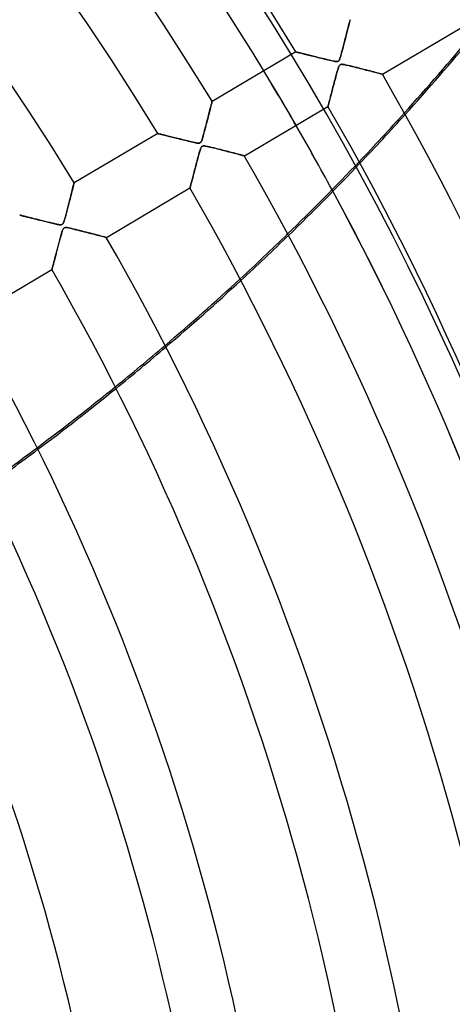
# Model space of a CAD drawing. Header units: millimetres. Extents: x -625 to 625, y -625 to 625.
# Tile 53 of 56: x 342 to 410, y 83 to 239. Entities that reach past the tile are written whole.
import ezdxf

# ---------------------------------------------------------------- set-up
doc = ezdxf.new("R2010")
doc.units = ezdxf.units.MM
doc.layers.add('HIDDEN', color=7, linetype='Continuous')
doc.layers.add('THICK', color=7, linetype='Continuous')

msp = doc.modelspace()

# ---------------------------------------------------------------- linework, layer by layer
at = {"layer": 'HIDDEN'}
for p, q in [((393.85, 237.91), (393.9, 238.12)), ((393.9, 238.12), (393.95, 238.3)), ((393.95, 238.3), (393.99, 238.47)), ((393.99, 238.47), (394.03, 238.61)), ((394.03, 238.61), (394.06, 238.72)), ((394.06, 238.72), (394.08, 238.81)), ((394.08, 238.81), (394.09, 238.86)), ((394.09, 238.86), (394.1, 238.88)), ((393.45, 236.33), (393.53, 236.63)), ((393.53, 236.63), (393.6, 236.92)), ((393.6, 236.92), (393.67, 237.2)), ((393.67, 237.2), (393.74, 237.45)), ((393.74, 237.45), (393.8, 237.69)), ((393.8, 237.69), (393.85, 237.91)), ((393.03, 234.71), (393.11, 235.02)), ((393.11, 235.02), (393.2, 235.35)), ((393.2, 235.35), (393.28, 235.68)), ((393.28, 235.68), (393.37, 236.01)), ((393.37, 236.01), (393.45, 236.33)), ((385.51, 233.8), (385.51, 233.79)), ((385.51, 233.79), (385.54, 233.79)), ((385.54, 233.79), (385.59, 233.78)), ((385.59, 233.78), (385.65, 233.76)), ((385.65, 233.76), (385.73, 233.74)), ((385.73, 233.74), (385.83, 233.71)), ((385.83, 233.71), (385.94, 233.69)), ((385.94, 233.69), (386.07, 233.65)), ((386.07, 233.65), (386.22, 233.62)), ((386.22, 233.62), (386.37, 233.58)), ((386.37, 233.58), (386.54, 233.54)), ((386.54, 233.54), (386.72, 233.49)), ((386.72, 233.49), (386.91, 233.44)), ((386.91, 233.44), (387.11, 233.39)), ((387.11, 233.39), (387.32, 233.34)), ((387.32, 233.34), (387.54, 233.29)), ((387.54, 233.29), (387.77, 233.23)), ((392.62, 233.19), (392.68, 233.39)), ((392.68, 233.39), (392.74, 233.61)), ((392.74, 233.61), (392.81, 233.86)), ((392.81, 233.86), (392.88, 234.13)), ((392.88, 234.13), (392.95, 234.41)), ((392.95, 234.41), (393.03, 234.71)), ((387.77, 233.23), (388, 233.17)), ((388, 233.17), (388.24, 233.11)), ((388.24, 233.11), (388.48, 233.05)), ((388.48, 233.05), (388.73, 232.99)), ((388.73, 232.99), (388.99, 232.92)), ((388.99, 232.92), (389.25, 232.86)), ((389.25, 232.86), (389.51, 232.79)), ((389.51, 232.79), (389.78, 232.73)), ((389.78, 232.73), (390.05, 232.66)), ((390.05, 232.66), (390.32, 232.6)), ((390.32, 232.6), (390.59, 232.53)), ((390.59, 232.53), (390.85, 232.47)), ((390.85, 232.47), (391.09, 232.41)), ((391.09, 232.41), (391.31, 232.37)), ((391.31, 232.37), (391.51, 232.32)), ((391.51, 232.32), (391.68, 232.29)), ((391.68, 232.29), (391.83, 232.27)), ((391.83, 232.27), (391.95, 232.27)), ((391.95, 232.27), (392.05, 232.27)), ((392.05, 232.27), (392.13, 232.28)), ((392.13, 232.28), (392.19, 232.31)), ((392.19, 232.31), (392.25, 232.35)), ((392.25, 232.35), (392.31, 232.41)), ((392.31, 232.41), (392.36, 232.48)), ((392.36, 232.48), (392.41, 232.59)), ((392.41, 232.59), (392.46, 232.71)), ((392.46, 232.71), (392.52, 232.86)), ((392.51, 231.76), (392.46, 231.72)), ((392.57, 231.79), (392.51, 231.76)), ((392.52, 232.86), (392.57, 233.02)), ((392.57, 233.02), (392.62, 233.19)), ((392.64, 231.81), (392.57, 231.79)), ((392.71, 231.83), (392.64, 231.81)), ((392.82, 231.83), (392.71, 231.83)), ((392.97, 231.81), (392.82, 231.83)), ((393.19, 231.78), (392.97, 231.81)), ((393.46, 231.72), (393.19, 231.78)), ((391.95, 230.32), (391.89, 230.1)), ((392.01, 230.51), (391.95, 230.32)), ((392.06, 230.7), (392.01, 230.51)), ((392.11, 230.87), (392.06, 230.7)), ((392.15, 231.02), (392.11, 230.87)), ((392.2, 231.16), (392.15, 231.02)), ((392.24, 231.28), (392.2, 231.16)), ((392.28, 231.39), (392.24, 231.28)), ((392.32, 231.5), (392.28, 231.39)), ((392.37, 231.59), (392.32, 231.5)), ((392.41, 231.66), (392.37, 231.59)), ((392.46, 231.72), (392.41, 231.66)), ((393.78, 231.65), (393.46, 231.72)), ((394.12, 231.57), (393.78, 231.65)), ((394.47, 231.48), (394.12, 231.57)), ((394.83, 231.39), (394.47, 231.48)), ((395.19, 231.3), (394.83, 231.39)), ((395.54, 231.21), (395.19, 231.3)), ((395.9, 231.12), (395.54, 231.21)), ((396.25, 231.03), (395.9, 231.12)), ((396.59, 230.94), (396.25, 231.03)), ((396.92, 230.86), (396.59, 230.94)), ((397.24, 230.78), (396.92, 230.86)), ((397.54, 230.7), (397.24, 230.78)), ((397.83, 230.62), (397.54, 230.7)), ((398.09, 230.55), (397.83, 230.62)), ((398.33, 230.49), (398.09, 230.55)), ((398.55, 230.44), (398.33, 230.49)), ((398.74, 230.39), (398.55, 230.44)), ((398.9, 230.34), (398.74, 230.39)), ((399.02, 230.31), (398.9, 230.34)), ((399.11, 230.29), (399.02, 230.31)), ((399.17, 230.27), (399.11, 230.29)), ((399.19, 230.27), (399.17, 230.27)), ((391.51, 228.65), (391.44, 228.4)), ((391.57, 228.9), (391.51, 228.65)), ((391.64, 229.15), (391.57, 228.9)), ((391.71, 229.4), (391.64, 229.15)), ((391.77, 229.65), (391.71, 229.4)), ((391.83, 229.88), (391.77, 229.65)), ((391.89, 230.1), (391.83, 229.88)), ((391.09, 227.08), (391.04, 226.88)), ((391.15, 227.28), (391.09, 227.08)), ((391.2, 227.49), (391.15, 227.28)), ((391.26, 227.71), (391.2, 227.49)), ((391.32, 227.94), (391.26, 227.71)), ((391.38, 228.17), (391.32, 227.94)), ((391.44, 228.4), (391.38, 228.17)), ((372.17, 225.47), (372.2, 225.6)), ((372.2, 225.6), (372.23, 225.71)), ((372.23, 225.71), (372.25, 225.81)), ((372.25, 225.81), (372.27, 225.89)), ((372.27, 225.89), (372.29, 225.94)), ((372.29, 225.97), (372.3, 225.98)), ((372.29, 225.94), (372.29, 225.97)), ((390.68, 225.51), (390.66, 225.42)), ((390.71, 225.62), (390.68, 225.51)), ((390.74, 225.74), (390.71, 225.62)), ((390.78, 225.88), (390.74, 225.74)), ((390.82, 226.02), (390.78, 225.88)), ((390.86, 226.18), (390.82, 226.02)), ((390.9, 226.34), (390.86, 226.18)), ((390.95, 226.52), (390.9, 226.34)), ((390.99, 226.7), (390.95, 226.52)), ((391.04, 226.88), (390.99, 226.7)), ((371.74, 223.77), (371.79, 224)), ((371.79, 224), (371.85, 224.22)), ((371.85, 224.22), (371.9, 224.44)), ((371.9, 224.44), (371.96, 224.64)), ((371.96, 224.64), (372, 224.83)), ((372, 224.83), (372.05, 225.01)), ((372.05, 225.01), (372.09, 225.17)), ((372.09, 225.17), (372.13, 225.33)), ((372.13, 225.33), (372.17, 225.47)), ((390.61, 225.23), (390.6, 225.2)), ((390.6, 225.2), (390.6, 225.19)), ((390.62, 225.27), (390.61, 225.23)), ((390.63, 225.34), (390.62, 225.27)), ((390.66, 225.42), (390.63, 225.34)), ((371.34, 222.22), (371.41, 222.49)), ((371.41, 222.49), (371.48, 222.76)), ((371.48, 222.76), (371.54, 223.02)), ((371.54, 223.02), (371.61, 223.28)), ((371.61, 223.28), (371.67, 223.53)), ((371.67, 223.53), (371.74, 223.77)), ((363.71, 220.9), (363.71, 220.9)), ((363.71, 220.9), (363.74, 220.9)), ((363.74, 220.9), (363.78, 220.89)), ((363.78, 220.89), (363.83, 220.87)), ((363.83, 220.87), (363.9, 220.85)), ((363.9, 220.85), (363.99, 220.83)), ((370.91, 220.6), (370.98, 220.86)), ((370.98, 220.86), (371.05, 221.13)), ((371.05, 221.13), (371.12, 221.41)), ((371.12, 221.41), (371.2, 221.68)), ((371.2, 221.68), (371.27, 221.95)), ((371.27, 221.95), (371.34, 222.22)), ((363.99, 220.83), (364.09, 220.81)), ((364.09, 220.81), (364.21, 220.78)), ((364.21, 220.78), (364.34, 220.75)), ((364.34, 220.75), (364.48, 220.71)), ((364.48, 220.71), (364.63, 220.67)), ((364.63, 220.67), (364.8, 220.63)), ((364.8, 220.63), (364.98, 220.59)), ((364.98, 220.59), (365.16, 220.54)), ((365.16, 220.54), (365.36, 220.49)), ((365.36, 220.49), (365.56, 220.44)), ((365.56, 220.44), (365.78, 220.39)), ((365.78, 220.39), (365.99, 220.33)), ((365.99, 220.33), (366.22, 220.27)), ((366.22, 220.27), (366.46, 220.22)), ((366.46, 220.22), (366.69, 220.16)), ((366.69, 220.16), (366.94, 220.1)), ((366.94, 220.1), (367.19, 220.03)), ((367.19, 220.03), (367.45, 219.97)), ((367.45, 219.97), (367.7, 219.9)), ((367.7, 219.9), (367.97, 219.84)), ((367.97, 219.84), (368.23, 219.77)), ((368.23, 219.77), (368.5, 219.71)), ((368.5, 219.71), (368.77, 219.64)), ((368.77, 219.64), (369.03, 219.58)), ((369.03, 219.58), (369.27, 219.53)), ((369.27, 219.53), (369.49, 219.48)), ((369.49, 219.48), (369.69, 219.44)), ((369.69, 219.44), (369.87, 219.4)), ((369.87, 219.4), (370.02, 219.38)), ((370.02, 219.38), (370.15, 219.37)), ((370.15, 219.37), (370.25, 219.38)), ((370.25, 219.38), (370.34, 219.4)), ((370.34, 219.4), (370.41, 219.43)), ((370.41, 219.43), (370.48, 219.48)), ((370.48, 219.48), (370.54, 219.56)), ((370.54, 219.56), (370.6, 219.67)), ((370.6, 219.67), (370.66, 219.8)), ((370.66, 219.8), (370.71, 219.96)), ((370.71, 219.96), (370.77, 220.15)), ((370.77, 220.15), (370.84, 220.36)), ((370.84, 220.36), (370.91, 220.6)), ((370.26, 217.8), (370.21, 217.62)), ((370.31, 217.97), (370.26, 217.8)), ((370.36, 218.13), (370.31, 217.97)), ((370.4, 218.26), (370.36, 218.13)), ((370.44, 218.38), (370.4, 218.26)), ((370.48, 218.5), (370.44, 218.38)), ((370.52, 218.6), (370.48, 218.5)), ((370.57, 218.69), (370.52, 218.6)), ((370.61, 218.77), (370.57, 218.69)), ((370.66, 218.82), (370.61, 218.77)), ((370.7, 218.87), (370.66, 218.82)), ((370.76, 218.9), (370.7, 218.87)), ((370.82, 218.92), (370.76, 218.9)), ((370.89, 218.93), (370.82, 218.92)), ((370.98, 218.94), (370.89, 218.93)), ((371.11, 218.93), (370.98, 218.94)), ((371.3, 218.9), (371.11, 218.93)), ((371.56, 218.85), (371.3, 218.9)), ((371.86, 218.78), (371.56, 218.85)), ((372.2, 218.71), (371.86, 218.78)), ((372.55, 218.62), (372.2, 218.71)), ((372.9, 218.53), (372.55, 218.62)), ((373.25, 218.44), (372.9, 218.53)), ((373.61, 218.35), (373.25, 218.44)), ((373.96, 218.26), (373.61, 218.35)), ((374.31, 218.18), (373.96, 218.26)), ((374.65, 218.09), (374.31, 218.18)), ((374.98, 218), (374.65, 218.09)), ((375.3, 217.92), (374.98, 218)), ((375.6, 217.84), (375.3, 217.92)), ((375.88, 217.77), (375.6, 217.84)), ((376.15, 217.7), (375.88, 217.77)), ((369.84, 216.24), (369.77, 215.98)), ((369.9, 216.5), (369.84, 216.24)), ((369.97, 216.74), (369.9, 216.5)), ((370.03, 216.98), (369.97, 216.74)), ((370.09, 217.21), (370.03, 216.98)), ((370.15, 217.42), (370.09, 217.21)), ((370.21, 217.62), (370.15, 217.42)), ((376.4, 217.64), (376.15, 217.7)), ((376.62, 217.58), (376.4, 217.64)), ((376.82, 217.53), (376.62, 217.58)), ((376.99, 217.48), (376.82, 217.53)), ((377.13, 217.44), (376.99, 217.48)), ((377.24, 217.41), (377.13, 217.44)), ((377.32, 217.39), (377.24, 217.41)), ((377.37, 217.38), (377.32, 217.39)), ((377.39, 217.38), (377.37, 217.38)), ((369.45, 214.78), (369.39, 214.56)), ((369.51, 215.01), (369.45, 214.78)), ((369.57, 215.24), (369.51, 215.01)), ((369.64, 215.48), (369.57, 215.24)), ((369.7, 215.73), (369.64, 215.48)), ((369.77, 215.98), (369.7, 215.73)), ((350.48, 213.01), (350.49, 213.07)), ((350.49, 213.07), (350.5, 213.09)), ((369, 213.06), (368.96, 212.91)), ((369.04, 213.22), (369, 213.06)), ((369.08, 213.39), (369.04, 213.22)), ((369.13, 213.56), (369.08, 213.39)), ((369.18, 213.75), (369.13, 213.56)), ((369.23, 213.94), (369.18, 213.75)), ((369.28, 214.14), (369.23, 213.94)), ((369.33, 214.34), (369.28, 214.14)), ((369.39, 214.56), (369.33, 214.34)), ((350.05, 211.32), (350.13, 211.64)), ((350.13, 211.64), (350.2, 211.92)), ((350.2, 211.92), (350.27, 212.18)), ((350.27, 212.18), (350.32, 212.41)), ((350.32, 212.41), (350.37, 212.61)), ((350.37, 212.61), (350.42, 212.77)), ((350.42, 212.77), (350.45, 212.91)), ((350.45, 212.91), (350.48, 213.01)), ((368.81, 212.34), (368.8, 212.31)), ((368.8, 212.31), (368.8, 212.3)), ((368.82, 212.39), (368.81, 212.34)), ((368.84, 212.46), (368.82, 212.39)), ((368.86, 212.55), (368.84, 212.46)), ((368.89, 212.66), (368.86, 212.55)), ((368.92, 212.78), (368.89, 212.66)), ((368.96, 212.91), (368.92, 212.78)), ((349.67, 209.84), (349.77, 210.24)), ((349.77, 210.24), (349.87, 210.62)), ((349.87, 210.62), (349.96, 210.98)), ((349.96, 210.98), (350.05, 211.32)), ((349.23, 208.15), (349.34, 208.58)), ((349.34, 208.58), (349.46, 209.01)), ((349.46, 209.01), (349.57, 209.43)), ((349.57, 209.43), (349.67, 209.84)), ((341.91, 208.01), (341.91, 208.01)), ((341.91, 208.01), (341.93, 208.01)), ((341.93, 208.01), (341.96, 208)), ((341.96, 208), (342, 207.99)), ((342, 207.99), (342.06, 207.97)), ((342.06, 207.97), (342.12, 207.96)), ((342.12, 207.96), (342.2, 207.94)), ((342.2, 207.94), (342.28, 207.92)), ((342.28, 207.92), (342.38, 207.89)), ((342.38, 207.89), (342.48, 207.87)), ((342.48, 207.87), (342.59, 207.84)), ((342.59, 207.84), (342.72, 207.81)), ((342.72, 207.81), (342.84, 207.78)), ((342.84, 207.78), (342.98, 207.74)), ((342.98, 207.74), (343.12, 207.71)), ((343.12, 207.71), (343.27, 207.67)), ((343.27, 207.67), (343.43, 207.63)), ((343.43, 207.63), (343.59, 207.59)), ((343.59, 207.59), (343.75, 207.55)), ((343.75, 207.55), (343.92, 207.51)), ((343.92, 207.51), (344.1, 207.46)), ((344.1, 207.46), (344.27, 207.42)), ((344.27, 207.42), (344.45, 207.37)), ((344.45, 207.37), (344.64, 207.33)), ((344.64, 207.33), (344.83, 207.28)), ((344.83, 207.28), (345.02, 207.23)), ((345.02, 207.23), (345.21, 207.19)), ((345.21, 207.19), (345.41, 207.14)), ((345.41, 207.14), (345.61, 207.09)), ((345.61, 207.09), (345.81, 207.04)), ((345.81, 207.04), (346.01, 206.99)), ((346.01, 206.99), (346.21, 206.94)), ((346.21, 206.94), (346.42, 206.89)), ((346.42, 206.89), (346.63, 206.84)), ((348.77, 206.72), (348.84, 206.86)), ((348.84, 206.86), (348.92, 207.09)), ((348.92, 207.09), (349.01, 207.38)), ((349.01, 207.38), (349.12, 207.74)), ((349.12, 207.74), (349.23, 208.15)), ((346.63, 206.84), (346.83, 206.79)), ((346.83, 206.79), (347.04, 206.74)), ((347.04, 206.74), (347.25, 206.69)), ((347.25, 206.69), (347.45, 206.64)), ((347.45, 206.64), (347.66, 206.59)), ((347.66, 206.59), (347.85, 206.55)), ((347.85, 206.55), (348.04, 206.52)), ((348.04, 206.52), (348.21, 206.49)), ((348.21, 206.49), (348.36, 206.48)), ((348.36, 206.48), (348.47, 206.49)), ((348.47, 206.49), (348.57, 206.51)), ((348.6, 205.37), (348.56, 205.26)), ((348.57, 206.51), (348.64, 206.56)), ((348.63, 205.47), (348.6, 205.37)), ((348.67, 205.56), (348.63, 205.47)), ((348.64, 206.56), (348.71, 206.62)), ((348.7, 205.66), (348.67, 205.56)), ((348.74, 205.74), (348.7, 205.66)), ((348.71, 206.62), (348.77, 206.72)), ((348.78, 205.82), (348.74, 205.74)), ((348.82, 205.88), (348.78, 205.82)), ((348.86, 205.93), (348.82, 205.88)), ((348.9, 205.97), (348.86, 205.93)), ((348.95, 206), (348.9, 205.97)), ((349, 206.02), (348.95, 206)), ((349.07, 206.04), (349, 206.02)), ((349.14, 206.04), (349.07, 206.04)), ((349.24, 206.04), (349.14, 206.04)), ((349.39, 206.03), (349.24, 206.04)), ((349.59, 205.99), (349.39, 206.03)), ((349.83, 205.94), (349.59, 205.99)), ((350.12, 205.88), (349.83, 205.94)), ((350.43, 205.81), (350.12, 205.88)), ((350.76, 205.73), (350.43, 205.81)), ((351.09, 205.65), (350.76, 205.73)), ((351.42, 205.56), (351.09, 205.65)), ((351.76, 205.48), (351.42, 205.56)), ((352.09, 205.39), (351.76, 205.48)), ((352.43, 205.31), (352.09, 205.39)), ((352.76, 205.22), (352.43, 205.31)), ((348.16, 203.8), (348.11, 203.61)), ((348.21, 204), (348.16, 203.8)), ((348.26, 204.18), (348.21, 204)), ((348.31, 204.36), (348.26, 204.18)), ((348.36, 204.54), (348.31, 204.36)), ((348.4, 204.7), (348.36, 204.54)), ((348.45, 204.85), (348.4, 204.7)), ((348.49, 205), (348.45, 204.85)), ((348.53, 205.13), (348.49, 205)), ((348.56, 205.26), (348.53, 205.13)), ((353.08, 205.14), (352.76, 205.22)), ((353.4, 205.06), (353.08, 205.14)), ((353.7, 204.98), (353.4, 205.06)), ((353.99, 204.9), (353.7, 204.98)), ((354.26, 204.83), (353.99, 204.9)), ((354.51, 204.77), (354.26, 204.83)), ((354.75, 204.7), (354.51, 204.77)), ((354.96, 204.65), (354.75, 204.7)), ((355.14, 204.6), (354.96, 204.65)), ((355.3, 204.56), (355.14, 204.6)), ((355.42, 204.53), (355.3, 204.56)), ((355.51, 204.5), (355.42, 204.53)), ((355.57, 204.49), (355.51, 204.5)), ((355.59, 204.48), (355.57, 204.49)), ((347.74, 202.22), (347.69, 202.04)), ((347.79, 202.41), (347.74, 202.22)), ((347.84, 202.6), (347.79, 202.41)), ((347.89, 202.8), (347.84, 202.6)), ((347.94, 202.99), (347.89, 202.8)), ((348, 203.2), (347.94, 202.99)), ((348.05, 203.4), (348, 203.2)), ((348.11, 203.61), (348.05, 203.4)), ((347.32, 200.62), (347.28, 200.49)), ((347.35, 200.76), (347.32, 200.62)), ((347.39, 200.9), (347.35, 200.76)), ((347.43, 201.05), (347.39, 200.9)), ((347.47, 201.2), (347.43, 201.05)), ((347.51, 201.36), (347.47, 201.2)), ((347.56, 201.52), (347.51, 201.36)), ((347.6, 201.69), (347.56, 201.52)), ((347.65, 201.87), (347.6, 201.69)), ((347.69, 202.04), (347.65, 201.87)), ((347.01, 199.45), (347, 199.43)), ((347, 199.43), (347, 199.41)), ((347, 199.41), (347, 199.4)), ((347.02, 199.49), (347.01, 199.45)), ((347.03, 199.54), (347.02, 199.49)), ((347.05, 199.6), (347.03, 199.54)), ((347.06, 199.66), (347.05, 199.6)), ((347.08, 199.74), (347.06, 199.66)), ((347.11, 199.83), (347.08, 199.74)), ((347.13, 199.92), (347.11, 199.83)), ((347.16, 200.02), (347.13, 199.92)), ((347.19, 200.13), (347.16, 200.02)), ((347.22, 200.24), (347.19, 200.13)), ((347.25, 200.36), (347.22, 200.24)), ((347.28, 200.49), (347.25, 200.36))]:
    msp.add_line(p, q, dxfattribs=at)
for radius, start, end in [(506.5, 0, 180), (502.5, 0, 180), (450, 0, 180), (444.99, 29.9562, 31.2438), (445, 29.9562, 31.2438), (445, 0, 28.4538), (444.99, 0, 28.4534)]:
    msp.add_arc((0, 0), radius, start, end, dxfattribs=at)
for centre, start_param, end_param in [((101.38, 490.12), -0.97956, -0.953522), ((101.45, 489.82), -0.979338, -0.953293), ((101.38, 490.12), -1.044924, -1.019281), ((101.45, 489.82), -1.044719, -1.019069), ((101.38, 490.12), -1.109401, -1.084088), ((101.45, 489.82), -1.109209, -1.083891), ((101.38, 490.12), -1.173148, -1.148104), ((101.45, 489.82), -1.172968, -1.147919)]:
    msp.add_ellipse(centre, major_axis=(395.04, 90.17), ratio=0.987688, start_param=start_param, end_param=end_param, dxfattribs=at)
at = {"layer": 'THICK'}
for p, q in [((393.88, 238.02), (393.82, 237.78)), ((393.93, 238.24), (393.88, 238.02)), ((393.98, 238.43), (393.93, 238.24)), ((394.02, 238.59), (393.98, 238.43)), ((394.05, 238.71), (394.02, 238.59)), ((394.08, 238.8), (394.05, 238.71)), ((394.09, 238.86), (394.08, 238.8)), ((394.1, 238.88), (394.09, 238.86)), ((399.19, 230.27), (412.4, 238.08)), ((393.52, 236.61), (393.44, 236.28)), ((393.6, 236.93), (393.52, 236.61)), ((393.68, 237.23), (393.6, 236.93)), ((393.75, 237.52), (393.68, 237.23)), ((393.82, 237.78), (393.75, 237.52)), ((393.07, 234.87), (392.98, 234.52)), ((393.17, 235.23), (393.07, 234.87)), ((393.26, 235.58), (393.17, 235.23)), ((393.35, 235.93), (393.26, 235.58)), ((393.44, 236.28), (393.35, 235.93)), ((385.51, 233.8), (372.3, 225.98)), ((385.51, 233.79), (385.51, 233.8)), ((385.54, 233.79), (385.51, 233.79)), ((385.59, 233.77), (385.54, 233.79)), ((385.65, 233.76), (385.59, 233.77)), ((385.73, 233.74), (385.65, 233.76)), ((385.83, 233.72), (385.73, 233.74)), ((385.94, 233.69), (385.83, 233.72)), ((386.06, 233.66), (385.94, 233.69)), ((386.2, 233.62), (386.06, 233.66)), ((386.34, 233.59), (386.2, 233.62)), ((386.5, 233.55), (386.34, 233.59)), ((386.66, 233.51), (386.5, 233.55)), ((386.84, 233.46), (386.66, 233.51)), ((387.02, 233.42), (386.84, 233.46)), ((387.2, 233.37), (387.02, 233.42)), ((387.4, 233.32), (387.2, 233.37)), ((387.6, 233.27), (387.4, 233.32)), ((392.7, 233.47), (392.61, 233.16)), ((392.79, 233.81), (392.7, 233.47)), ((392.89, 234.16), (392.79, 233.81)), ((392.98, 234.52), (392.89, 234.16)), ((387.82, 233.22), (387.6, 233.27)), ((388.03, 233.16), (387.82, 233.22)), ((388.26, 233.11), (388.03, 233.16)), ((388.49, 233.05), (388.26, 233.11)), ((388.73, 232.99), (388.49, 233.05)), ((388.98, 232.93), (388.73, 232.99)), ((389.23, 232.87), (388.98, 232.93)), ((389.48, 232.8), (389.23, 232.87)), ((389.73, 232.74), (389.48, 232.8)), ((389.98, 232.68), (389.73, 232.74)), ((390.21, 232.62), (389.98, 232.68)), ((390.44, 232.57), (390.21, 232.62)), ((390.65, 232.51), (390.44, 232.57)), ((390.85, 232.47), (390.65, 232.51)), ((391.04, 232.42), (390.85, 232.47)), ((391.21, 232.39), (391.04, 232.42)), ((391.37, 232.35), (391.21, 232.39)), ((391.51, 232.32), (391.37, 232.35)), ((391.63, 232.3), (391.51, 232.32)), ((391.75, 232.28), (391.63, 232.3)), ((391.86, 232.27), (391.75, 232.28)), ((391.97, 232.27), (391.86, 232.27)), ((392.05, 232.27), (391.97, 232.27)), ((392.13, 232.28), (392.05, 232.27)), ((392.19, 232.31), (392.13, 232.28)), ((392.24, 232.34), (392.19, 232.31)), ((392.3, 232.39), (392.24, 232.34)), ((392.34, 232.46), (392.3, 232.39)), ((392.39, 232.55), (392.34, 232.46)), ((392.45, 232.69), (392.39, 232.55)), ((392.53, 232.9), (392.45, 232.69)), ((392.46, 231.72), (392.51, 231.77)), ((392.51, 231.77), (392.58, 231.8)), ((392.61, 233.16), (392.53, 232.9)), ((392.58, 231.8), (392.65, 231.82)), ((392.65, 231.82), (392.75, 231.83)), ((392.75, 231.83), (392.86, 231.82)), ((392.86, 231.82), (393, 231.81)), ((393, 231.81), (393.15, 231.78)), ((393.15, 231.78), (393.32, 231.75)), ((393.32, 231.75), (393.49, 231.71)), ((391.86, 229.98), (391.94, 230.25)), ((391.94, 230.25), (392.01, 230.51)), ((392.01, 230.51), (392.07, 230.74)), ((392.07, 230.74), (392.14, 230.96)), ((392.14, 230.96), (392.2, 231.16)), ((392.2, 231.16), (392.25, 231.32)), ((392.25, 231.32), (392.31, 231.46)), ((392.31, 231.46), (392.36, 231.57)), ((392.36, 231.57), (392.41, 231.66)), ((392.41, 231.66), (392.46, 231.72)), ((393.49, 231.71), (393.69, 231.67)), ((393.69, 231.67), (393.92, 231.62)), ((393.92, 231.62), (394.17, 231.56)), ((394.17, 231.56), (394.44, 231.49)), ((394.44, 231.49), (394.72, 231.42)), ((394.72, 231.42), (395.02, 231.34)), ((395.02, 231.34), (395.34, 231.26)), ((395.34, 231.26), (395.66, 231.18)), ((395.66, 231.18), (395.99, 231.1)), ((395.99, 231.1), (396.32, 231.01)), ((396.32, 231.01), (396.64, 230.93)), ((396.64, 230.93), (396.95, 230.85)), ((396.95, 230.85), (397.24, 230.78)), ((397.24, 230.78), (397.51, 230.71)), ((397.51, 230.71), (397.76, 230.64)), ((397.76, 230.64), (398, 230.58)), ((398, 230.58), (398.23, 230.52)), ((398.23, 230.52), (398.43, 230.47)), ((398.43, 230.47), (398.61, 230.42)), ((398.61, 230.42), (398.78, 230.38)), ((398.78, 230.38), (398.92, 230.34)), ((398.92, 230.34), (399.03, 230.31)), ((399.03, 230.31), (399.12, 230.29)), ((399.12, 230.29), (399.17, 230.27)), ((399.17, 230.27), (399.19, 230.27)), ((391.44, 228.41), (391.51, 228.66)), ((391.51, 228.66), (391.58, 228.92)), ((391.58, 228.92), (391.65, 229.18)), ((391.65, 229.18), (391.72, 229.45)), ((391.72, 229.45), (391.79, 229.71)), ((391.79, 229.71), (391.86, 229.98)), ((391.07, 227), (391.13, 227.22)), ((391.13, 227.22), (391.19, 227.44)), ((391.19, 227.44), (391.25, 227.67)), ((391.25, 227.67), (391.31, 227.91)), ((391.31, 227.91), (391.38, 228.16)), ((391.38, 228.16), (391.44, 228.41)), ((372.2, 225.59), (372.15, 225.41)), ((372.23, 225.73), (372.2, 225.59)), ((372.26, 225.84), (372.23, 225.73)), ((372.28, 225.92), (372.26, 225.84)), ((372.29, 225.97), (372.28, 225.92)), ((372.3, 225.98), (372.29, 225.97)), ((390.66, 225.41), (390.68, 225.51)), ((390.68, 225.51), (390.71, 225.63)), ((390.71, 225.63), (390.74, 225.75)), ((390.74, 225.75), (390.78, 225.9)), ((390.78, 225.9), (390.82, 226.05)), ((390.82, 226.05), (390.87, 226.22)), ((390.87, 226.22), (390.92, 226.4)), ((390.92, 226.4), (390.97, 226.59)), ((390.97, 226.59), (391.02, 226.79)), ((391.02, 226.79), (391.07, 227)), ((371.84, 224.19), (371.77, 223.89)), ((371.92, 224.48), (371.84, 224.19)), ((371.98, 224.75), (371.92, 224.48)), ((372.05, 224.99), (371.98, 224.75)), ((372.1, 225.22), (372.05, 224.99)), ((372.15, 225.41), (372.1, 225.22)), ((377.39, 217.38), (390.6, 225.19)), ((390.6, 225.2), (390.61, 225.22)), ((390.6, 225.19), (390.6, 225.2)), ((390.61, 225.22), (390.62, 225.27)), ((390.62, 225.27), (390.63, 225.33)), ((390.63, 225.33), (390.66, 225.41)), ((371.42, 222.55), (371.33, 222.2)), ((371.51, 222.9), (371.42, 222.55)), ((371.6, 223.24), (371.51, 222.9)), ((371.69, 223.57), (371.6, 223.24)), ((371.77, 223.89), (371.69, 223.57)), ((363.71, 220.9), (350.5, 213.09)), ((363.72, 220.9), (363.71, 220.9)), ((363.75, 220.89), (363.72, 220.9)), ((363.8, 220.88), (363.75, 220.89)), ((363.87, 220.86), (363.8, 220.88)), ((363.96, 220.84), (363.87, 220.86)), ((364.07, 220.81), (363.96, 220.84)), ((371.05, 221.14), (370.96, 220.8)), ((371.15, 221.5), (371.05, 221.14)), ((371.24, 221.85), (371.15, 221.5)), ((371.33, 222.2), (371.24, 221.85)), ((364.19, 220.78), (364.07, 220.81)), ((364.33, 220.75), (364.19, 220.78)), ((364.47, 220.71), (364.33, 220.75)), ((364.63, 220.67), (364.47, 220.71)), ((364.8, 220.63), (364.63, 220.67)), ((364.97, 220.59), (364.8, 220.63)), ((365.16, 220.54), (364.97, 220.59)), ((365.35, 220.49), (365.16, 220.54)), ((365.55, 220.44), (365.35, 220.49)), ((365.76, 220.39), (365.55, 220.44)), ((365.97, 220.34), (365.76, 220.39)), ((366.2, 220.28), (365.97, 220.34)), ((366.43, 220.22), (366.2, 220.28)), ((366.66, 220.16), (366.43, 220.22)), ((366.9, 220.1), (366.66, 220.16)), ((367.15, 220.04), (366.9, 220.1)), ((367.41, 219.98), (367.15, 220.04)), ((367.66, 219.91), (367.41, 219.98)), ((367.92, 219.85), (367.66, 219.91)), ((368.17, 219.79), (367.92, 219.85)), ((368.41, 219.73), (368.17, 219.79)), ((368.63, 219.68), (368.41, 219.73)), ((368.85, 219.62), (368.63, 219.68)), ((369.05, 219.58), (368.85, 219.62)), ((369.24, 219.53), (369.05, 219.58)), ((369.41, 219.49), (369.24, 219.53)), ((369.57, 219.46), (369.41, 219.49)), ((369.71, 219.43), (369.57, 219.46)), ((369.83, 219.41), (369.71, 219.43)), ((369.95, 219.39), (369.83, 219.41)), ((370.06, 219.38), (369.95, 219.39)), ((370.16, 219.37), (370.06, 219.38)), ((370.25, 219.38), (370.16, 219.37)), ((370.32, 219.39), (370.25, 219.38)), ((370.38, 219.41), (370.32, 219.39)), ((370.44, 219.44), (370.38, 219.41)), ((370.48, 219.49), (370.44, 219.44)), ((370.53, 219.54), (370.48, 219.49)), ((370.57, 219.62), (370.53, 219.54)), ((370.63, 219.73), (370.57, 219.62)), ((370.7, 219.92), (370.63, 219.73)), ((370.78, 220.17), (370.7, 219.92)), ((370.87, 220.47), (370.78, 220.17)), ((370.96, 220.8), (370.87, 220.47)), ((370.2, 217.6), (370.27, 217.83)), ((370.27, 217.83), (370.33, 218.05)), ((370.33, 218.05), (370.39, 218.25)), ((370.39, 218.25), (370.45, 218.42)), ((370.45, 218.42), (370.51, 218.56)), ((370.51, 218.56), (370.56, 218.68)), ((370.56, 218.68), (370.61, 218.77)), ((370.61, 218.77), (370.67, 218.84)), ((370.67, 218.84), (370.73, 218.88)), ((370.73, 218.88), (370.81, 218.92)), ((370.81, 218.92), (370.92, 218.93)), ((370.92, 218.93), (371.04, 218.93)), ((371.04, 218.93), (371.18, 218.92)), ((371.18, 218.92), (371.35, 218.89)), ((371.35, 218.89), (371.54, 218.86)), ((371.54, 218.86), (371.75, 218.81)), ((371.75, 218.81), (372, 218.75)), ((372, 218.75), (372.26, 218.69)), ((372.26, 218.69), (372.54, 218.62)), ((372.54, 218.62), (372.81, 218.56)), ((372.81, 218.56), (373.08, 218.49)), ((373.08, 218.49), (373.36, 218.42)), ((373.36, 218.42), (373.63, 218.35)), ((373.63, 218.35), (373.9, 218.28)), ((373.9, 218.28), (374.16, 218.21)), ((374.16, 218.21), (374.43, 218.15)), ((374.43, 218.15), (374.69, 218.08)), ((374.69, 218.08), (374.94, 218.01)), ((374.94, 218.01), (375.18, 217.95)), ((375.18, 217.95), (375.41, 217.89)), ((375.41, 217.89), (375.63, 217.83)), ((375.63, 217.83), (375.84, 217.78)), ((375.84, 217.78), (376.04, 217.73)), ((376.04, 217.73), (376.23, 217.68)), ((369.78, 216.02), (369.85, 216.28)), ((369.85, 216.28), (369.92, 216.54)), ((369.92, 216.54), (369.99, 216.81)), ((369.99, 216.81), (370.06, 217.08)), ((370.06, 217.08), (370.13, 217.34)), ((370.13, 217.34), (370.2, 217.6)), ((376.23, 217.68), (376.41, 217.63)), ((376.41, 217.63), (376.58, 217.59)), ((376.58, 217.59), (376.73, 217.55)), ((376.73, 217.55), (376.88, 217.51)), ((376.88, 217.51), (377, 217.48)), ((377, 217.48), (377.12, 217.45)), ((377.12, 217.45), (377.21, 217.42)), ((377.21, 217.42), (377.29, 217.4)), ((377.29, 217.4), (377.34, 217.39)), ((377.34, 217.39), (377.38, 217.38)), ((377.38, 217.38), (377.39, 217.38)), ((369.4, 214.58), (369.46, 214.8)), ((369.46, 214.8), (369.52, 215.04)), ((369.52, 215.04), (369.58, 215.28)), ((369.58, 215.28), (369.65, 215.52)), ((369.65, 215.52), (369.71, 215.77)), ((369.71, 215.77), (369.78, 216.02)), ((350.49, 213.07), (350.48, 213.02)), ((350.5, 213.09), (350.49, 213.07)), ((368.96, 212.92), (369, 213.07)), ((369, 213.07), (369.04, 213.22)), ((369.04, 213.22), (369.08, 213.39)), ((369.08, 213.39), (369.13, 213.56)), ((369.13, 213.56), (369.18, 213.75)), ((369.18, 213.75), (369.23, 213.94)), ((369.23, 213.94), (369.28, 214.15)), ((369.28, 214.15), (369.34, 214.36)), ((369.34, 214.36), (369.4, 214.58)), ((350.16, 211.76), (350.09, 211.49)), ((350.23, 212.02), (350.16, 211.76)), ((350.28, 212.25), (350.23, 212.02)), ((350.34, 212.46), (350.28, 212.25)), ((350.38, 212.65), (350.34, 212.46)), ((350.42, 212.8), (350.38, 212.65)), ((350.45, 212.93), (350.42, 212.8)), ((350.48, 213.02), (350.45, 212.93)), ((355.59, 204.48), (368.8, 212.3)), ((368.8, 212.33), (368.81, 212.37)), ((368.8, 212.3), (368.8, 212.33)), ((368.8, 212.3), (368.8, 212.3)), ((368.81, 212.37), (368.83, 212.42)), ((368.83, 212.42), (368.85, 212.49)), ((368.85, 212.49), (368.87, 212.58)), ((368.87, 212.58), (368.9, 212.68)), ((368.9, 212.68), (368.93, 212.8)), ((368.93, 212.8), (368.96, 212.92)), ((349.78, 210.26), (349.69, 209.93)), ((349.86, 210.58), (349.78, 210.26)), ((349.94, 210.9), (349.86, 210.58)), ((350.02, 211.2), (349.94, 210.9)), ((350.09, 211.49), (350.02, 211.2)), ((349.35, 208.59), (349.26, 208.26)), ((349.43, 208.92), (349.35, 208.59)), ((349.52, 209.26), (349.43, 208.92)), ((349.61, 209.59), (349.52, 209.26)), ((349.69, 209.93), (349.61, 209.59)), ((341.93, 208.01), (341.91, 208.01)), ((341.91, 208.01), (341.91, 208.01)), ((341.96, 208), (341.93, 208.01)), ((341.99, 207.99), (341.96, 208)), ((342.04, 207.98), (341.99, 207.99)), ((342.1, 207.96), (342.04, 207.98)), ((342.17, 207.95), (342.1, 207.96)), ((342.24, 207.93), (342.17, 207.95)), ((342.33, 207.91), (342.24, 207.93)), ((342.42, 207.88), (342.33, 207.91)), ((342.52, 207.86), (342.42, 207.88)), ((342.63, 207.83), (342.52, 207.86)), ((342.75, 207.8), (342.63, 207.83)), ((342.87, 207.77), (342.75, 207.8)), ((343, 207.74), (342.87, 207.77)), ((343.13, 207.71), (343, 207.74)), ((343.27, 207.67), (343.13, 207.71)), ((343.41, 207.64), (343.27, 207.67)), ((343.56, 207.6), (343.41, 207.64)), ((343.71, 207.56), (343.56, 207.6)), ((343.87, 207.52), (343.71, 207.56)), ((344.03, 207.48), (343.87, 207.52)), ((344.2, 207.44), (344.03, 207.48)), ((344.38, 207.39), (344.2, 207.44)), ((344.55, 207.35), (344.38, 207.39)), ((344.74, 207.3), (344.55, 207.35)), ((344.92, 207.26), (344.74, 207.3)), ((345.11, 207.21), (344.92, 207.26)), ((345.31, 207.16), (345.11, 207.21)), ((345.51, 207.11), (345.31, 207.16)), ((345.71, 207.06), (345.51, 207.11)), ((345.92, 207.01), (345.71, 207.06)), ((346.12, 206.96), (345.92, 207.01)), ((346.32, 206.91), (346.12, 206.96)), ((346.52, 206.86), (346.32, 206.91)), ((346.7, 206.82), (346.52, 206.86)), ((348.86, 206.91), (348.8, 206.78)), ((348.93, 207.11), (348.86, 206.91)), ((349, 207.35), (348.93, 207.11)), ((349.08, 207.63), (349, 207.35)), ((349.17, 207.94), (349.08, 207.63)), ((349.26, 208.26), (349.17, 207.94)), ((346.89, 206.77), (346.7, 206.82)), ((347.06, 206.73), (346.89, 206.77)), ((347.22, 206.69), (347.06, 206.73)), ((347.38, 206.66), (347.22, 206.69)), ((347.53, 206.62), (347.38, 206.66)), ((347.66, 206.59), (347.53, 206.62)), ((347.79, 206.57), (347.66, 206.59)), ((347.9, 206.54), (347.79, 206.57)), ((348.01, 206.52), (347.9, 206.54)), ((348.11, 206.51), (348.01, 206.52)), ((348.21, 206.49), (348.11, 206.51)), ((348.3, 206.49), (348.21, 206.49)), ((348.38, 206.48), (348.3, 206.49)), ((348.46, 206.49), (348.38, 206.48)), ((348.52, 206.5), (348.46, 206.49)), ((348.58, 206.52), (348.52, 206.5)), ((348.52, 205.13), (348.58, 205.32)), ((348.63, 206.54), (348.58, 206.52)), ((348.58, 205.32), (348.64, 205.5)), ((348.67, 206.58), (348.63, 206.54)), ((348.64, 205.5), (348.7, 205.66)), ((348.71, 206.63), (348.67, 206.58)), ((348.7, 205.66), (348.77, 205.79)), ((348.76, 206.69), (348.71, 206.63)), ((348.8, 206.78), (348.76, 206.69)), ((348.77, 205.79), (348.83, 205.89)), ((348.83, 205.89), (348.89, 205.96)), ((348.89, 205.96), (348.96, 206.01)), ((348.96, 206.01), (349.05, 206.03)), ((349.05, 206.03), (349.17, 206.04)), ((349.17, 206.04), (349.33, 206.03)), ((349.33, 206.03), (349.56, 206)), ((349.56, 206), (349.87, 205.94)), ((349.87, 205.94), (350.23, 205.85)), ((350.23, 205.85), (350.64, 205.76)), ((350.64, 205.76), (351.08, 205.65)), ((351.08, 205.65), (351.51, 205.54)), ((351.51, 205.54), (351.93, 205.43)), ((351.93, 205.43), (352.34, 205.33)), ((352.34, 205.33), (352.74, 205.23)), ((348.13, 203.7), (348.18, 203.9)), ((348.18, 203.9), (348.24, 204.11)), ((348.24, 204.11), (348.3, 204.31)), ((348.3, 204.31), (348.35, 204.52)), ((348.35, 204.52), (348.41, 204.72)), ((348.41, 204.72), (348.47, 204.92)), ((348.47, 204.92), (348.52, 205.13)), ((352.74, 205.23), (353.12, 205.13)), ((353.12, 205.13), (353.48, 205.03)), ((353.48, 205.03), (353.82, 204.95)), ((353.82, 204.95), (354.13, 204.86)), ((354.13, 204.86), (354.42, 204.79)), ((354.42, 204.79), (354.68, 204.72)), ((354.68, 204.72), (354.9, 204.66)), ((354.9, 204.66), (355.1, 204.61)), ((355.1, 204.61), (355.27, 204.57)), ((355.27, 204.57), (355.41, 204.53)), ((355.41, 204.53), (355.51, 204.51)), ((355.51, 204.51), (355.57, 204.49)), ((355.57, 204.49), (355.59, 204.48)), ((347.71, 202.13), (347.76, 202.32)), ((347.76, 202.32), (347.81, 202.51)), ((347.81, 202.51), (347.87, 202.7)), ((347.87, 202.7), (347.92, 202.89)), ((347.92, 202.89), (347.97, 203.09)), ((347.97, 203.09), (348.02, 203.29)), ((348.02, 203.29), (348.08, 203.49)), ((348.08, 203.49), (348.13, 203.7)), ((347.28, 200.48), (347.32, 200.62)), ((347.32, 200.62), (347.36, 200.77)), ((347.36, 200.77), (347.4, 200.92)), ((347.4, 200.92), (347.44, 201.08)), ((347.44, 201.08), (347.48, 201.24)), ((347.48, 201.24), (347.53, 201.41)), ((347.53, 201.41), (347.57, 201.59)), ((347.57, 201.59), (347.62, 201.76)), ((347.62, 201.76), (347.67, 201.94)), ((347.67, 201.94), (347.71, 202.13)), ((333.79, 191.59), (347, 199.4)), ((347, 199.43), (347.01, 199.46)), ((347, 199.41), (347, 199.43)), ((347, 199.4), (347, 199.41)), ((347.01, 199.46), (347.02, 199.5)), ((347.02, 199.5), (347.04, 199.55)), ((347.04, 199.55), (347.05, 199.62)), ((347.05, 199.62), (347.07, 199.69)), ((347.07, 199.69), (347.09, 199.78)), ((347.09, 199.78), (347.12, 199.87)), ((347.12, 199.87), (347.15, 199.98)), ((347.15, 199.98), (347.18, 200.09)), ((347.18, 200.09), (347.21, 200.21)), ((347.21, 200.21), (347.24, 200.34)), ((347.24, 200.34), (347.28, 200.48))]:
    msp.add_line(p, q, dxfattribs=at)
for radius, start, end in [(556.5, 0, 180), (501.5, 0, 180), (450.86, 31.2354, 89.3646), (435.51, 31.2578, 89.3422), (425.54, 31.2732, 89.3268), (410.19, 31.2984, 89.3016), (444.99, 31.2438, 44.6132), (445, 31.2438, 44.6135), (460.84, 0, 29.9784), (450.86, 0, 29.9646), (444.99, 28.4534, 29.9562), (445, 28.4538, 29.9562), (435.51, 0, 29.9422), (425.54, 0, 29.9268), (410.19, 0, 29.9016), (400.21, 0, 29.8842), (384.87, 0, 29.8556), (374.88, 0, 29.8358), (359.54, 0, 29.8032), (349.56, 0, 29.7805)]:
    msp.add_arc((0, 0), radius, start, end, dxfattribs=at)
for centre, start_param, end_param in [((101.38, 490.12), -0.953522, -0.913143), ((101.45, 489.82), -0.953293, -0.912902), ((101.38, 490.12), -1.019281, -0.97956), ((101.45, 489.82), -1.019069, -0.979338), ((101.38, 490.12), -1.084088, -1.044924), ((101.45, 489.82), -1.083891, -1.044719), ((101.38, 490.12), -1.148104, -1.109401), ((101.45, 489.82), -1.147919, -1.109209)]:
    msp.add_ellipse(centre, major_axis=(395.04, 90.17), ratio=0.987688, start_param=start_param, end_param=end_param, dxfattribs=at)

doc.saveas('drawing.dxf')
